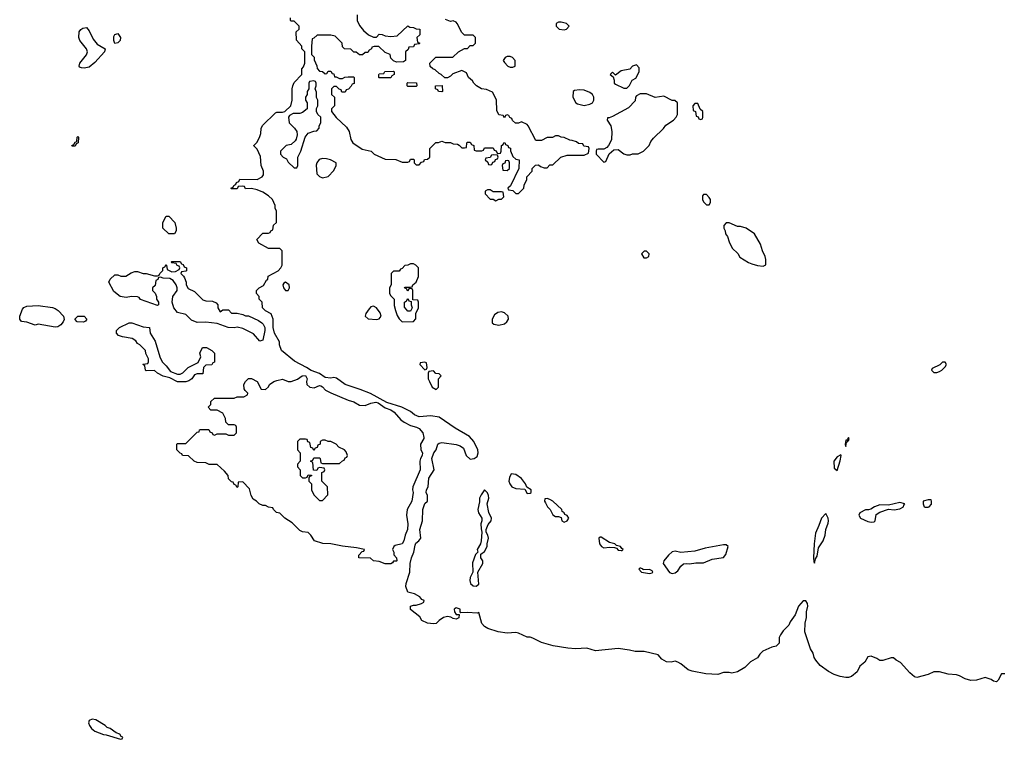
# Model space of a CAD drawing. Header units: inches. Extents: x 1861287 to 2052918, y 204622 to 437896.
# Tile 128 of 215: x 1981361 to 1988285, y 304014 to 309076. Entities that reach past the tile are written whole.
import ezdxf

# ---------------------------------------------------------------- set-up
doc = ezdxf.new("R2010")
doc.units = ezdxf.units.IN
doc.header["$MEASUREMENT"] = 0
doc.layers.add('B9380', color=7, linetype='Continuous')

msp = doc.modelspace()

# ---------------------------------------------------------------- linework, layer by layer
at = {"layer": 'B9380', "color": 5, "elevation": 120}
for points in [[(1988290, 304475.3), (1988266, 304474), (1988242, 304430), (1988230, 304418), (1988210, 304422), (1988194, 304434), (1988150, 304448), (1988090.7, 304429.3), (1988050, 304427), (1988010, 304439.3), (1987970, 304460.9), (1987950, 304466.6), (1987890, 304473.2), (1987830, 304489), (1987790, 304488.7), (1987750, 304469), (1987669.1, 304449.1), (1987654.6, 304454.6), (1987622, 304482), (1987554.6, 304554.6), (1987526, 304570), (1987507.3, 304587.3), (1987490, 304588), (1987430, 304568), (1987410, 304568), (1987390, 304582), (1987350, 304598), (1987324.7, 304595.3), (1987303.6, 304556.4), (1987270, 304528), (1987250, 304488), (1987210, 304455.3), (1987190.7, 304449.3), (1987170, 304449.2), (1987130, 304456), (1987090, 304469.4), (1987049.2, 304490), (1986990, 304534), (1986959, 304570), (1986949, 304590), (1986940.2, 304620.2), (1986922, 304650), (1986882, 304770), (1986885.2, 304830), (1986894, 304870), (1986894, 304910), (1986904, 304950), (1986902, 304970), (1986890, 304988), (1986870, 304988), (1986838.8, 304950), (1986814, 304890), (1986779.8, 304840.2), (1986770, 304818), (1986730, 304778), (1986711.1, 304748.9), (1986702, 304730), (1986702, 304690), (1986682, 304670), (1986650, 304661.2), (1986586.4, 304633.6), (1986566, 304614), (1986550, 304588), (1986501.4, 304558.6), (1986459.9, 304520.1), (1986410, 304489.2), (1986370, 304479), (1986350, 304484), (1986310, 304484), (1986270, 304469.2), (1986186.4, 304473.6), (1986090, 304492.3), (1986062.9, 304502.9), (1986010, 304545.2), (1985990, 304556), (1985970, 304562.7), (1985942.8, 304557.2), (1985910, 304558.3), (1985877.8, 304577.8), (1985850, 304609.4), (1985751.7, 304631.7), (1985690, 304632.3), (1985650, 304642), (1985570, 304652), (1985410, 304636), (1985350, 304656), (1985270, 304649.4), (1985215.9, 304655.9), (1985112.5, 304672.5), (1985030, 304695.1), (1984970, 304726), (1984950, 304732.7), (1984930, 304733.2), (1984870, 304761.2), (1984850, 304765.2), (1984790, 304761.2), (1984726, 304770), (1984653.6, 304793.6), (1984630, 304808), (1984610, 304828.7), (1984590, 304906), (1984578, 304902), (1984510, 304907), (1984463.1, 304903.1), (1984458, 304910), (1984459, 304930), (1984430, 304938), (1984416, 304930), (1984418, 304910), (1984430, 304892), (1984452.7, 304892.7), (1984450, 304869.6), (1984430, 304859.5), (1984410, 304862.7), (1984394, 304874), (1984370, 304879), (1984342, 304870), (1984310, 304848.7), (1984290.5, 304829.5), (1984270, 304826), (1984228, 304830), (1984188, 304850), (1984174.6, 304874.6), (1984110, 304928), (1984108.4, 304951.6), (1984130, 304958), (1984150, 304958), (1984186, 304970), (1984202, 304978), (1984206, 304990), (1984190, 304998), (1984175.5, 305015.5), (1984136.6, 305036.6), (1984090, 305049), (1984077.6, 305090), (1984078.7, 305110), (1984103.7, 305190), (1984106.6, 305250), (1984116, 305290), (1984133.2, 305330), (1984141.5, 305378.5), (1984147.2, 305392.8), (1984168.7, 305410), (1984182, 305430), (1984176, 305490), (1984193.2, 305550), (1984197.2, 305630), (1984210, 305672), (1984228, 305690), (1984228, 305730), (1984219, 305750), (1984222.7, 305770), (1984233.2, 305790), (1984239.3, 305850), (1984275.3, 305910), (1984259.3, 305990), (1984273.2, 306030), (1984289, 306050), (1984302, 306090), (1984310, 306098), (1984330, 306101), (1984430, 306086.8), (1984458, 306078), (1984481.4, 306061.4), (1984500.7, 306010), (1984530, 305984.9), (1984558, 305990), (1984577, 306003), (1984585.2, 306030), (1984584, 306050), (1984554, 306110), (1984524.1, 306144.1), (1984423.3, 306203.3), (1984310, 306281.2), (1984251.6, 306288.4), (1984170, 306282), (1984137.2, 306297.2), (1984110, 306319), (1984048, 306350), (1983944, 306384), (1983827.3, 306447.3), (1983755.5, 306475.5), (1983650, 306508.7), (1983590, 306554), (1983570, 306559), (1983550, 306555.3), (1983510, 306558), (1983470, 306588), (1983410, 306608), (1983378, 306630), (1983292.9, 306672.9), (1983202, 306750), (1983189, 306790), (1983188.7, 306810), (1983154, 306870), (1983144, 306910), (1983144, 306970), (1983130, 307006), (1983090, 307028), (1983068, 307050), (1983066, 307090), (1983046, 307110), (1983046, 307130), (1983026, 307150), (1983026, 307170), (1983046, 307190), (1983074.6, 307205.4), (1983096.4, 307243.6), (1983106, 307250), (1983108.7, 307271.3), (1983178, 307310), (1983198, 307330), (1983206, 307350), (1983206, 307450), (1983190, 307466), (1983110, 307466), (1983043.1, 307503.1), (1983028, 307530), (1983070, 307574), (1983110, 307574), (1983122, 307578), (1983126, 307590), (1983142, 307598), (1983146, 307630), (1983166, 307650), (1983166, 307730), (1983158, 307750), (1983158, 307770), (1983138, 307810), (1983110, 307838), (1983070, 307862), (1983030, 307878), (1982990, 307888), (1982950, 307886), (1982942, 307902), (1982930, 307906), (1982898, 307902), (1982890, 307886), (1982850, 307886), (1982846, 307890), (1982862, 307898), (1982866, 307910), (1982882, 307918), (1982886, 307930), (1982902, 307938), (1982910, 307954), (1983030, 307952), (1983066, 307970), (1983076.4, 307983.6), (1983075.3, 308010), (1983058, 308050), (1983054.6, 308114.6), (1983030, 308166), (1983008.4, 308188.4), (1983008.4, 308191.6), (1983030, 308214), (1983050, 308254), (1983056.4, 308276.4), (1983058, 308310), (1983068.9, 308331.1), (1983160.2, 308419.8), (1983170, 308424.7), (1983210, 308424.7), (1983226, 308430), (1983268, 308470), (1983278, 308510), (1983278, 308590), (1983282, 308610), (1983290, 308634), (1983346, 308690), (1983346, 308730), (1983356.4, 308743.6), (1983366, 308770), (1983366, 308850), (1983346, 308870), (1983346, 308890), (1983307.3, 308932.7), (1983306, 308990), (1983326, 309010), (1983326, 309030), (1983290, 309066), (1983270, 309066), (1983266, 309070), (1983266, 309090)], [(1983734, 309110), (1983734, 309070), (1983750, 309034), (1983779.6, 308999.6), (1983814, 308970), (1983850, 308954), (1983870, 308954), (1983890, 308974), (1983910, 308972), (1983930, 308962), (1983970, 308958), (1984016.4, 308963.6), (1984090, 309032), (1984103.6, 309023.6), (1984130, 309022), (1984150, 309012), (1984174, 309010), (1984174, 308970), (1984154, 308950), (1984158, 308918), (1984174, 308910), (1984170, 308906), (1984138, 308902), (1984130, 308886), (1984098, 308882), (1984092.7, 308867.3), (1984074, 308850), (1984074, 308790), (1984059.6, 308780.4), (1984010, 308778), (1983990, 308786), (1983970, 308806), (1983966, 308830), (1983930, 308846), (1983887.3, 308887.3), (1983852.7, 308887.3), (1983838, 308882), (1983834, 308870), (1983818, 308862), (1983810, 308846), (1983790, 308846), (1983771.6, 308828.4), (1983750, 308828), (1983727.3, 308847.3), (1983710, 308848), (1983690, 308868), (1983646, 308870), (1983630, 308886), (1983628, 308910), (1983620.4, 308920.4), (1983579, 308959), (1983550, 308968), (1983452.7, 308967.3), (1983430, 308946), (1983418, 308942), (1983412, 308890), (1983414, 308830), (1983431.6, 308811.6), (1983432.7, 308792.7), (1983451.6, 308751.6), (1983452.7, 308732.7), (1983470, 308714), (1983491.6, 308711.6), (1983510, 308694), (1983522, 308698), (1983530, 308714), (1983550, 308714), (1983558, 308698), (1983570, 308694), (1983574, 308674), (1983586, 308674), (1983610, 308662), (1983630, 308662), (1983648.4, 308671.6), (1983670, 308674), (1983710, 308674), (1983714, 308670), (1983712.7, 308627.3), (1983698, 308622), (1983692.7, 308607.3), (1983672.7, 308587.3), (1983658, 308582), (1983650, 308566), (1983627.3, 308567.3), (1983622, 308582), (1983607.3, 308587.3), (1983590, 308606), (1983570, 308606), (1983554, 308590), (1983554, 308550), (1983574, 308530), (1983574, 308470), (1983554, 308450), (1983554, 308430), (1983587.1, 308387.1), (1983659.8, 308319.8), (1983678, 308290), (1983690, 308234), (1983704.7, 308210), (1983770, 308164.7), (1983831.6, 308151.6), (1983854, 308130), (1983930, 308094), (1984007.3, 308092.7), (1984050, 308074), (1984090, 308074), (1984102, 308078), (1984110, 308094), (1984130, 308094), (1984134, 308090), (1984134, 308070), (1984150, 308054), (1984170, 308054), (1984187.3, 308072.7), (1984202, 308078), (1984207.3, 308092.7), (1984230, 308094), (1984246, 308110), (1984246, 308170), (1984288.4, 308211.6), (1984307.3, 308212.7), (1984330, 308222), (1984352.7, 308212.7), (1984390, 308212), (1984410, 308202), (1984439.6, 308199.6), (1984452.7, 308192.7), (1984470, 308174), (1984490, 308174), (1984502, 308178), (1984506, 308210), (1984510, 308214), (1984530, 308214), (1984538, 308198), (1984554, 308190), (1984558, 308158), (1984570, 308154), (1984610, 308154), (1984622, 308158), (1984630, 308174), (1984690, 308174), (1984698, 308158), (1984712.7, 308152.7), (1984718, 308138), (1984730, 308134), (1984742, 308138), (1984746, 308150), (1984748.4, 308191.6), (1984762, 308198), (1984766, 308210), (1984771.6, 308211.6), (1984778, 308198), (1984794, 308190), (1984798, 308178), (1984811.6, 308171.6), (1984812.7, 308152.7), (1984830, 308114), (1984850, 308094), (1984874, 308090), (1984871.6, 308028.4), (1984812, 307908), (1984794, 307890), (1984798, 307878), (1984830, 307874), (1984850, 307854), (1984870, 307854), (1984906, 307890), (1984908.4, 307911.6), (1984927.3, 307952.7), (1984928.4, 307971.6), (1984966, 308010), (1984966, 308030), (1984987.3, 308052.7), (1985010, 308054), (1985023.6, 308043.6), (1985050, 308034), (1985070, 308034), (1985090, 308054), (1985110, 308054), (1985166, 308110), (1985210, 308122), (1985330, 308122), (1985362, 308138), (1985366, 308170), (1985362, 308182), (1985327.3, 308187.3), (1985322, 308202), (1985290, 308206), (1985276.4, 308216.4), (1985247.3, 308227.3), (1985230, 308228), (1985190, 308248), (1985168.9, 308248.9), (1985150, 308258), (1985130, 308258), (1985108.4, 308248.4), (1985070, 308248), (1985030, 308226), (1984990, 308226), (1984938, 308330), (1984930, 308338), (1984890, 308358), (1984870, 308348), (1984848.4, 308348.4), (1984827.3, 308367.3), (1984822, 308382), (1984807.3, 308387.3), (1984802, 308402), (1984790, 308406), (1984778, 308402), (1984770, 308386), (1984762, 308402), (1984730, 308406), (1984716.4, 308436.4), (1984714, 308510), (1984701.2, 308541.2), (1984685.2, 308565.2), (1984644.5, 308584.5), (1984608.7, 308590), (1984574, 308610), (1984554, 308630), (1984545.6, 308645.6), (1984518, 308670), (1984502, 308702), (1984470, 308718), (1984406, 308694), (1984390, 308678), (1984370, 308668), (1984350, 308666), (1984326, 308690), (1984310, 308698), (1984283.1, 308723.1), (1984266, 308730), (1984247.3, 308747.3), (1984246, 308770), (1984288.4, 308811.6), (1984407.3, 308812.7), (1984446, 308850), (1984490, 308874), (1984510, 308874), (1984530, 308894), (1984550, 308894), (1984566, 308910), (1984566, 308950), (1984550, 308966), (1984490, 308966), (1984470, 308986), (1984438, 309050), (1984430, 309058), (1984410, 309068), (1984390, 309064), (1984356.5, 309076.5)]]:
    msp.add_lwpolyline(points, dxfattribs=at)
at = {"layer": 'B9380', "color": 5}
for points, elevation in [([(1985170, 309058), (1985150, 309058), (1985134, 309050), (1985134, 309030), (1985154, 309010), (1985190, 309004.7), (1985206, 309010), (1985226, 309030), (1985206, 309050)], 120), ([(1981815.3, 308735.3), (1981796.4, 308736.4), (1981782, 308742), (1981778, 308750), (1981784, 308770), (1981831.5, 308828.5), (1981838, 308850), (1981831.6, 308871.6), (1981782.7, 308930), (1981776, 308950), (1981779.3, 308990), (1981790, 309006), (1981804.1, 309015.9), (1981830, 309021), (1981850, 308998), (1981878, 308938), (1981904.9, 308904.9), (1981962.8, 308870), (1981956.3, 308850), (1981890, 308775.1), (1981850, 308742.7)], 120), ([(1982030, 308909.3), (1982022.9, 308930), (1982022.9, 308957.1), (1982030, 308970.7), (1982050, 308978.8), (1982070.6, 308950), (1982066.8, 308930), (1982050, 308913.2)], 120), ([(1984810, 308818), (1984790, 308818), (1984774, 308810), (1984762, 308790), (1984770, 308774), (1984794, 308750), (1984810, 308742), (1984830, 308742), (1984846, 308750), (1984846, 308790), (1984826, 308810)], 120), ([(1983890, 308666), (1983886, 308670), (1983886, 308690), (1983890, 308694), (1983922, 308698), (1983928.9, 308711.1), (1983990, 308714), (1983994, 308710), (1983994, 308690), (1983978, 308682), (1983970, 308666)], 120), ([(1985698, 308758), (1985670, 308748), (1985651, 308729), (1985590, 308715.3), (1985550, 308686), (1985530, 308706), (1985514, 308690), (1985534, 308674), (1985542, 308650), (1985542, 308630), (1985550, 308622), (1985610, 308594), (1985630, 308594), (1985650, 308614), (1985668.9, 308651.1), (1985694.6, 308665.4), (1985718, 308710), (1985718, 308738)], 120), ([(1983430, 308646), (1983398, 308642), (1983394, 308630), (1983394, 308590), (1983382, 308570), (1983382, 308550), (1983372, 308530), (1983372, 308510), (1983382, 308490), (1983382, 308450), (1983350, 308422), (1983330, 308415.3), (1983284.7, 308415.3), (1983258, 308402), (1983251.3, 308390), (1983256, 308350), (1983294, 308314), (1983310.6, 308290), (1983313.4, 308266.6), (1983304.9, 308235.1), (1983297.3, 308222.7), (1983270, 308198), (1983234, 308190), (1983194, 308150), (1983194, 308130), (1983214, 308110), (1983236.9, 308096.9), (1983250, 308074), (1983290, 308034), (1983310, 308034), (1983318, 308050), (1983318, 308110), (1983339, 308150), (1983369.3, 308250.7), (1983390, 308278), (1983430, 308292), (1983450, 308294), (1983467.3, 308312.7), (1983468, 308330), (1983478, 308350), (1983478, 308390), (1983458, 308410), (1983448, 308430), (1983448.4, 308451.6), (1983458, 308470), (1983458, 308510), (1983448.4, 308528.4), (1983447.3, 308567.3), (1983438, 308590), (1983446, 308610), (1983446, 308630), (1983442, 308642)], 120), ([(1984090, 308606), (1984086, 308610), (1984086, 308630), (1984090, 308634), (1984151.6, 308631.6), (1984154, 308610), (1984150, 308606)], 120), ([(1984330, 308568), (1984306, 308570), (1984302, 308582), (1984286, 308590), (1984286, 308610), (1984332.7, 308612.7), (1984334, 308570)], 120), ([(1985296.9, 308583.1), (1985262, 308578), (1985254, 308570), (1985252, 308530), (1985271.6, 308491.6), (1985283.6, 308483.6), (1985330, 308472), (1985370, 308482), (1985390, 308492), (1985399, 308510), (1985399, 308530), (1985388.7, 308550), (1985370, 308564), (1985330, 308581.2)], 120), ([(1985770, 308555.3), (1985725.4, 308554.6), (1985699.6, 308540.4), (1985692, 308530), (1985690, 308506), (1985643.6, 308456.4), (1985530, 308395.3), (1985506, 308386), (1985494, 308386), (1985492, 308370), (1985518, 308330), (1985526, 308290), (1985522, 308230), (1985502, 308190), (1985490, 308178), (1985470, 308166), (1985430, 308166), (1985418, 308162), (1985414, 308150), (1985414, 308130), (1985470, 308074), (1985482, 308078), (1985507.3, 308132.7), (1985540.4, 308159.6), (1985570, 308162), (1985610, 308131.3), (1985630, 308124.7), (1985654.6, 308125.4), (1985670, 308131.3), (1985710, 308131.3), (1985748, 308150), (1985788.7, 308190), (1985800.2, 308219.8), (1985818, 308242), (1985888.7, 308310), (1985905.6, 308334.4), (1985958, 308370), (1985978, 308390), (1985988, 308410), (1985986, 308490), (1985967.3, 308507.3), (1985950, 308508), (1985890, 308538), (1985830, 308529)], 120), ([(1986130, 308486), (1986110, 308486), (1986094, 308470), (1986098, 308438), (1986114, 308430), (1986118, 308398), (1986132.7, 308392.7), (1986138, 308378), (1986150, 308374), (1986162, 308378), (1986166, 308390), (1986166, 308430), (1986147.3, 308447.3)], 120), ([(1981730, 308186), (1981728.7, 308190), (1981742, 308198), (1981750, 308214), (1981762, 308218), (1981766, 308250), (1981770, 308254), (1981774, 308250), (1981772, 308210), (1981758, 308202), (1981750, 308186)], 120), ([(1983490, 308099), (1983467.1, 308092.9), (1983451.3, 308070), (1983446.4, 308053.6), (1983451.6, 307991.6), (1983470, 307972), (1983490, 307964.7), (1983530, 307974), (1983570, 308014), (1983586, 308050), (1983586, 308070), (1983546, 308090), (1983518, 308098)], 120), ([(1984690, 308126), (1984678, 308122), (1984670, 308106), (1984638, 308102), (1984634, 308090), (1984652.7, 308072.7), (1984658, 308058), (1984670, 308054), (1984682, 308058), (1984687.3, 308072.7), (1984702, 308078), (1984707.3, 308092.7), (1984722, 308098), (1984726, 308110), (1984722, 308122)], 120), ([(1984790, 308086), (1984778, 308082), (1984772.7, 308067.3), (1984758, 308062), (1984754, 308050), (1984758, 308018), (1984790, 308014), (1984806, 308030), (1984806, 308070), (1984802, 308082)], 120), ([(1984670, 307878), (1984650, 307878), (1984634, 307870), (1984634, 307850), (1984670, 307814), (1984690, 307814), (1984710, 307802), (1984730, 307814), (1984750, 307814), (1984766, 307830), (1984762, 307862), (1984750, 307866), (1984690, 307866)], 120), ([(1986190, 307846), (1986170, 307846), (1986162, 307838), (1986162, 307830), (1986162, 307810), (1986170, 307794), (1986190, 307774), (1986210, 307774), (1986218, 307790), (1986218, 307810), (1986210, 307826)], 120), ([(1982410, 307568.7), (1982368, 307610), (1982368.7, 307650), (1982390, 307694), (1982410, 307694), (1982451.3, 307650), (1982462, 307610), (1982462, 307590), (1982450, 307568.7)], 120), ([(1986350, 307646), (1986330, 307646), (1986312.7, 307627.3), (1986312, 307610), (1986322, 307590), (1986324.7, 307570), (1986338, 307550), (1986350, 307514), (1986372, 307470), (1986411.1, 307431.1), (1986425.4, 307405.4), (1986487.1, 307367.1), (1986510, 307358), (1986550, 307346), (1986590, 307342), (1986607.3, 307352.7), (1986608.7, 307390), (1986604, 307410), (1986584, 307450), (1986570, 307498), (1986529.1, 307569.1), (1986469.1, 307609.1), (1986430, 307622), (1986410, 307622)], 120), ([(1985770, 307448), (1985752.7, 307447.3), (1985734, 307430), (1985750, 307402), (1985770, 307402), (1985786, 307410), (1985788, 307430)], 120), ([(1982770, 307022), (1982790, 307034), (1982830, 307034), (1982850, 307012), (1982890, 307011.3), (1982930, 307002), (1982950, 306992), (1982970, 306992), (1983039.8, 306959.8), (1983063.5, 306943.5), (1983073.7, 306933.7), (1983086, 306910), (1983086, 306890), (1983070, 306822), (1983050, 306815.3), (1983005.6, 306865.6), (1982930, 306904), (1982890, 306914), (1982869.1, 306909.1), (1982826, 306910), (1982750, 306939), (1982670, 306948.7), (1982610, 306946), (1982570, 306962.7), (1982530, 307001.2), (1982470, 307017.2), (1982445.2, 307050), (1982434, 307090), (1982438, 307130), (1982468, 307170), (1982468.7, 307190), (1982462, 307210), (1982440.4, 307240.4), (1982416.4, 307256.4), (1982370, 307258), (1982350, 307266), (1982338, 307262), (1982332.7, 307247.3), (1982318, 307242), (1982312.7, 307207.3), (1982294, 307190), (1982294, 307170), (1982312.7, 307152.7), (1982322, 307130), (1982322, 307110), (1982338, 307090), (1982338, 307070), (1982330, 307065.2), (1982210, 307108), (1982202, 307122), (1982190, 307126), (1982148, 307128), (1982110, 307121.2), (1982068, 307130), (1982023.2, 307163.2), (1981988, 307230), (1981998, 307250), (1982030, 307282), (1982050, 307282), (1982071.6, 307271.6), (1982108.4, 307271.6), (1982144.7, 307295.3), (1982170, 307304.7), (1982190, 307304.7), (1982230, 307291.3), (1982251, 307291), (1982310, 307274), (1982330, 307274), (1982342, 307278), (1982346, 307290), (1982367.3, 307312.7), (1982368.4, 307331.6), (1982382, 307338), (1982390, 307354), (1982394, 307350), (1982398, 307318), (1982430, 307302), (1982456.4, 307303.6), (1982482, 307318), (1982486, 307330), (1982482, 307342), (1982467.3, 307347.3), (1982462, 307362), (1982430, 307366), (1982426, 307370), (1982430, 307374), (1982490, 307374), (1982498, 307358), (1982510, 307354), (1982518, 307338), (1982534, 307330), (1982534, 307310), (1982530, 307306), (1982498, 307302), (1982494, 307290), (1982512.7, 307272.7), (1982519.6, 307259.6), (1982532, 307230), (1982532, 307210), (1982545.4, 307185.4), (1982590, 307164.7), (1982650, 307104.7), (1982670, 307098), (1982716.9, 307096.9), (1982743.6, 307083.6), (1982754, 307070), (1982754, 307050)], 120), ([(1984130, 307358), (1984110, 307358), (1984091.6, 307348.4), (1984070, 307346), (1984050, 307326), (1984038, 307322), (1984030, 307306), (1983990, 307306), (1983974, 307290), (1983974, 307210), (1983962, 307190), (1983962, 307150), (1983970, 307134), (1983994, 307110), (1983994, 307066), (1984002.8, 307030), (1984015.3, 306995.3), (1984030, 306972), (1984051.6, 306951.6), (1984130, 306954), (1984147.3, 306972.7), (1984146, 307010), (1984166, 307050), (1984166, 307090), (1984162, 307102), (1984126, 307106), (1984126, 307170), (1984122, 307182), (1984110, 307186), (1984098, 307182), (1984090, 307166), (1984082, 307182), (1984066, 307190), (1984070, 307194), (1984110, 307194), (1984122, 307198), (1984126, 307210), (1984148, 307230), (1984166, 307270), (1984166, 307330), (1984146, 307350)], 120), ([(1983230, 307229.2), (1983218, 307222), (1983210.8, 307210), (1983216.3, 307190), (1983230, 307170.8), (1983250, 307171.3), (1983259.3, 307190), (1983256, 307210)], 120), ([(1984090, 307026), (1984067.3, 307052.7), (1984066, 307090), (1984082, 307098), (1984090, 307114), (1984098, 307098), (1984114, 307094), (1984114, 307070), (1984122, 307050), (1984110, 307026)], 120), ([(1981610, 306912.3), (1981490, 306934), (1981470, 306928), (1981410, 306948.7), (1981372.9, 306952.9), (1981361.2, 306970), (1981360.9, 306990), (1981380.7, 307039.3), (1981389.7, 307050.3), (1981410, 307060.3), (1981490, 307066), (1981591.2, 307051.2), (1981610, 307045.3), (1981631.3, 307031.3), (1981668, 306990), (1981674, 306966), (1981667.3, 306950), (1981650, 306929.2), (1981630, 306916)], 120), ([(1983850, 307062), (1983830, 307055.3), (1983818, 307042), (1983796, 307010), (1983791.3, 306990), (1983810.8, 306970.8), (1983870, 306967.7), (1983889.2, 306970.8), (1983904, 306990), (1983895.1, 307015.1), (1983870, 307048.7)], 120), ([(1981810, 306948), (1981766, 306950), (1981748.7, 306970), (1981770, 306991), (1981814, 306990), (1981832, 306970), (1981823.6, 306956.4)], 120), ([(1984750, 307020.9), (1984724.1, 307015.9), (1984700.9, 306999.1), (1984684.7, 306970), (1984684.7, 306944.7), (1984695.3, 306935.3), (1984730, 306926.8), (1984770, 306936.3), (1984786, 306950), (1984799, 306970), (1984796, 306990), (1984770, 307015.1)], 120), ([(1982470, 306582), (1982490, 306582), (1982508.9, 306591.1), (1982546, 306630), (1982615.3, 306664.7), (1982635.3, 306704.7), (1982628.7, 306730), (1982646, 306770), (1982674, 306770), (1982712, 306750), (1982731.3, 306730), (1982730, 306666), (1982718, 306662), (1982711.6, 306648.4), (1982670, 306646), (1982654, 306630), (1982650, 306586), (1982610, 306586), (1982590, 306578), (1982572, 306550), (1982550, 306535.3), (1982530, 306528.7), (1982470, 306528), (1982416.4, 306556.4), (1982370, 306568.7), (1982330, 306588.7), (1982310, 306608), (1982250, 306606), (1982246, 306610), (1982242, 306642), (1982226, 306650), (1982230, 306654), (1982262, 306658), (1982266, 306670), (1982266, 306690), (1982248, 306728), (1982246, 306750), (1982206, 306790), (1982190, 306798), (1982176.5, 306816.5), (1982152.9, 306832.9), (1982084.7, 306844.7), (1982054.6, 306854.6), (1982042, 306870), (1982042, 306890), (1982062, 306910), (1982130, 306944), (1982150, 306944), (1982230, 306916), (1982274, 306910), (1982278, 306870), (1982314.4, 306814.4), (1982345.4, 306705.4), (1982362, 306670), (1982390, 306642), (1982421, 306601)], 120), ([(1984210, 306666), (1984178, 306662), (1984174, 306650), (1984210, 306614), (1984222, 306618), (1984226, 306630), (1984222, 306662)], 120), ([(1987870, 306666), (1987850, 306666), (1987832.7, 306647.3), (1987778, 306622), (1987774, 306610), (1987790, 306594), (1987810, 306594), (1987830, 306602), (1987846, 306610), (1987870, 306634), (1987878, 306650)], 120), ([(1983432.5, 306487.5), (1983470, 306502), (1983479.6, 306499.6), (1983490, 306494), (1983511.3, 306470), (1983550, 306450.7), (1983670, 306400.5), (1983710, 306388.2), (1983750, 306364.9), (1983790, 306362), (1983830, 306379.1), (1983864.7, 306384.7), (1983882, 306382), (1983930, 306344.7), (1983970, 306332), (1983995.3, 306315.3), (1984042, 306262), (1984064.1, 306244.1), (1984110, 306220.7), (1984150.8, 306210.8), (1984170, 306201), (1984196, 306170), (1984202, 306138), (1984202, 306130), (1984179.1, 306090), (1984182, 306050), (1984194, 306030), (1984190.8, 306010), (1984178.8, 305990), (1984174, 305970), (1984177.3, 305910), (1984126.8, 305790), (1984124, 305770), (1984127.3, 305750), (1984118.8, 305690), (1984086.8, 305630), (1984080.7, 305590), (1984090.6, 305530), (1984087.3, 305490), (1984070.7, 305450), (1984062.8, 305410), (1984050.6, 305389.4), (1984002, 305378), (1983992, 305370), (1983982, 305350), (1983992, 305330), (1983992.7, 305312.7), (1984012, 305290), (1984014, 305270), (1984010, 305266), (1983990, 305266), (1983983.6, 305256.4), (1983970, 305248.7), (1983930, 305248.7), (1983890, 305264), (1983848.9, 305268.9), (1983827.3, 305287.3), (1983746, 305290), (1983746, 305310), (1983770, 305334), (1983782, 305338), (1983786, 305350), (1983730, 305361.2), (1983630, 305372), (1983550, 305389.3), (1983491.9, 305391.9), (1983435.3, 305410), (1983409, 305450), (1983390, 305469), (1983350, 305474), (1983330, 305484), (1983277.7, 305537.7), (1983225.2, 305570), (1983190, 305604), (1983168, 305610), (1983146, 305630), (1983142, 305642), (1983110, 305648), (1983090, 305658), (1983070, 305658), (1983046, 305670), (1983026, 305690), (1983003.1, 305703.1), (1982988.4, 305728.4), (1982976.4, 305776.4), (1982930, 305826), (1982898, 305822), (1982894, 305790), (1982890, 305786), (1982882, 305802), (1982870, 305806), (1982862, 305822), (1982850, 305826), (1982830, 305846), (1982826, 305870), (1982800.4, 305900.4), (1982750, 305946), (1982692.7, 305947.3), (1982670, 305958), (1982610, 305962), (1982588, 305970), (1982547.3, 306007.3), (1982506, 306010), (1982502, 306022), (1982490, 306026), (1982466, 306050), (1982466, 306090), (1982470, 306094), (1982530, 306094), (1982610, 306174), (1982622, 306178), (1982626, 306190), (1982632.7, 306192.7), (1982690, 306194), (1982698, 306178), (1982714, 306170), (1982718, 306158), (1982730, 306154), (1982750, 306162), (1982810, 306162), (1982830, 306154), (1982870, 306154), (1982886, 306170), (1982886, 306210), (1982882, 306222), (1982870, 306226), (1982830, 306226), (1982810, 306246), (1982808, 306270), (1982788.4, 306308.4), (1982750, 306328.7), (1982706, 306330), (1982686, 306350), (1982706, 306370), (1982706, 306390), (1982730, 306414), (1982870, 306414), (1982890, 306422), (1982936.4, 306423.6), (1982962, 306438), (1982966, 306450), (1982947.3, 306467.3), (1982940.4, 306480.4), (1982938, 306510), (1982948.9, 306531.1), (1982970, 306552), (1982990, 306552), (1983030, 306532), (1983058, 306478), (1983090, 306474), (1983110, 306494), (1983118, 306510), (1983148.7, 306530), (1983170, 306538), (1983210, 306547.3), (1983250, 306531), (1983270, 306531), (1983313.6, 306546.4), (1983348.4, 306571.6), (1983370, 306572), (1983382, 306550), (1983378, 306530), (1983381, 306510), (1983402, 306490)], 120), ([(1984270, 306606), (1984238, 306602), (1984234, 306590), (1984234, 306550), (1984242, 306530), (1984262, 306490), (1984290, 306474), (1984306, 306490), (1984306, 306550), (1984326, 306570), (1984310, 306586), (1984287.3, 306587.3)], 120), ([(1987190, 306138), (1987179.6, 306120.4), (1987170, 306118), (1987166.8, 306086.8), (1987170, 306074), (1987176.4, 306103.6), (1987186, 306110), (1987182, 306118), (1987190, 306114), (1987193.2, 306130)], 120), ([(1983370, 306126), (1983330, 306126), (1983314, 306110), (1983314, 306050), (1983334, 306030), (1983334, 305970), (1983314, 305950), (1983314, 305930), (1983334, 305910), (1983334, 305870), (1983350, 305854), (1983370, 305854), (1983382, 305858), (1983390, 305874), (1983412.7, 305872.7), (1983412.7, 305867.3), (1983398, 305862), (1983394, 305850), (1983394, 305830), (1983414, 305810), (1983412, 305770), (1983430, 305734), (1983470, 305694), (1983490, 305694), (1983527.3, 305732.7), (1983526, 305790), (1983486, 305830), (1983486, 305890), (1983502, 305898), (1983506, 305910), (1983502, 305922), (1983470, 305926), (1983458, 305922), (1983450, 305906), (1983427.3, 305907.3), (1983422, 305962), (1983406, 305970), (1983422, 305978), (1983430, 305994), (1983470, 305994), (1983474, 305990), (1983478, 305958), (1983490, 305954), (1983610, 305954), (1983630, 305974), (1983642, 305978), (1983650, 305994), (1983662, 305998), (1983666, 306010), (1983656.4, 306036.4), (1983646, 306050), (1983606, 306070), (1983586, 306090), (1983550, 306108), (1983530, 306108), (1983510, 306118), (1983490, 306118), (1983474, 306110), (1983474, 306090), (1983458, 306082), (1983452.7, 306067.3), (1983438, 306062), (1983430, 306046), (1983422, 306062), (1983407.3, 306067.3), (1983402, 306102), (1983387.3, 306107.3), (1983382, 306122)], 120), ([(1987135.3, 306015.3), (1987110, 306001.2), (1987085.5, 305970), (1987090, 305922), (1987110, 305904.7), (1987132.1, 305972.1), (1987138, 306010)], 120), ([(1984818, 305882), (1984804.7, 305855.3), (1984801, 305830), (1984806.8, 305810), (1984822.8, 305790), (1984850, 305777.3), (1984912.7, 305772.7), (1984930, 305742), (1984950, 305744.7), (1984958, 305750), (1984958, 305770), (1984927.3, 305787.3), (1984919, 305810), (1984890, 305849.2), (1984850, 305877.2)], 120), ([(1984630, 305768), (1984605.2, 305734.8), (1984594.8, 305710), (1984594.4, 305685.6), (1984582.8, 305630), (1984586.8, 305606.8), (1984612, 305570), (1984612, 305550), (1984604.7, 305530), (1984605.4, 305494.6), (1984612, 305470), (1984606, 305410), (1984601, 305390), (1984578, 305350), (1984582, 305330), (1984567.1, 305312.9), (1984545.2, 305254.8), (1984547.3, 305190), (1984528.5, 305151.5), (1984526, 305130), (1984530.7, 305110), (1984550, 305093.4), (1984570, 305090.7), (1984590, 305106), (1984584, 305190), (1984619, 305250), (1984617.2, 305270), (1984604, 305290), (1984603.1, 305316.9), (1984630, 305336), (1984649, 305370), (1984648.7, 305390), (1984657.2, 305430), (1984653.2, 305450), (1984642, 305470), (1984642, 305490), (1984655.5, 305524.5), (1984677.2, 305550), (1984679, 305570), (1984661.2, 305610), (1984649.3, 305669.3), (1984659.3, 305710), (1984657.2, 305730), (1984650, 305748)], 120), ([(1985070, 305708), (1985054, 305706), (1985052, 305690), (1985058, 305678), (1985072, 305650), (1985092, 305630), (1985110, 305594), (1985130, 305582), (1985150, 305582), (1985170, 305574), (1985174, 305550), (1985190, 305542), (1985210, 305552), (1985222, 305570), (1985210, 305588), (1985195.3, 305595.3), (1985190, 305606), (1985176.4, 305616.4), (1985174, 305630), (1985110, 305688.7), (1985090, 305702)], 120), ([(1987550, 305679), (1987470, 305662), (1987410, 305664), (1987372, 305650), (1987346.4, 305633.6), (1987330, 305628), (1987310, 305628), (1987270, 305606), (1987262, 305590), (1987274, 305570), (1987325.4, 305545.4), (1987350, 305541), (1987370, 305544), (1987377.2, 305550), (1987384.7, 305595.3), (1987409, 305611), (1987470, 305632), (1987510, 305627.3), (1987550, 305636), (1987575.3, 305650), (1987578, 305662), (1987586, 305670)], 120), ([(1987750, 305699), (1987714, 305690), (1987714, 305670), (1987722, 305650), (1987730, 305646), (1987750, 305646.8), (1987758, 305650), (1987772.5, 305667.5), (1987774, 305690), (1987770, 305698)], 120), ([(1987030, 305602), (1986999.1, 305570), (1986982, 305518), (1986956.8, 305463.2), (1986947.7, 305390), (1986942.8, 305290), (1986944.7, 305264.7), (1986950, 305254), (1986957.2, 305282.8), (1986970, 305302), (1986978, 305362), (1987011.6, 305410), (1987024.5, 305450), (1987029.3, 305490.7), (1987046.3, 305533.7), (1987049.3, 305550), (1987046, 305570)], 120), ([(1985443.6, 305436.4), (1985434, 305430), (1985438, 305390), (1985452, 305370), (1985470, 305361), (1985510, 305366), (1985543.6, 305363.6), (1985558, 305358), (1985570, 305344.7), (1985590, 305342), (1985598, 305342), (1985606, 305350), (1985595.3, 305355.3), (1985586, 305370), (1985558, 305378), (1985546, 305390), (1985510, 305398), (1985450, 305435.3)], 120), ([(1986330, 305382.7), (1986310, 305382), (1986181.1, 305358.9), (1986110, 305338), (1986010, 305329.2), (1985970, 305337.2), (1985950, 305332.7), (1985922.8, 305310), (1985891, 305270), (1985886, 305250), (1985930, 305188.2), (1985950, 305180.4), (1985970, 305184.9), (1985990, 305199.1), (1986010, 305231), (1986030, 305247.3), (1986050, 305250.7), (1986072.3, 305247.7), (1986115.3, 305255.3), (1986170, 305254.8), (1986230, 305280.7), (1986310, 305294), (1986325.8, 305314.2), (1986342.7, 305370)], 120), ([(1985730, 305218), (1985722, 305218), (1985714, 305210), (1985734, 305190), (1985790, 305181), (1985810, 305186), (1985813.2, 305190), (1985810, 305198), (1985790, 305208), (1985746, 305206), (1985746, 305210)], 120), ([(1981870, 304155.3), (1981850, 304146), (1981844.7, 304130), (1981851.3, 304110), (1981864.7, 304090), (1981890, 304071.3), (1981950, 304046.8), (1981970, 304046), (1982070, 304014), (1982082, 304018), (1982086, 304030), (1982074.6, 304034.6), (1982066, 304050), (1982040.2, 304060.2), (1981998, 304090), (1981976.5, 304096.5), (1981962, 304110), (1981895.3, 304150)], 140)]:
    msp.add_lwpolyline(points, close=True, dxfattribs=dict(at, elevation=elevation))

doc.saveas('drawing.dxf')
